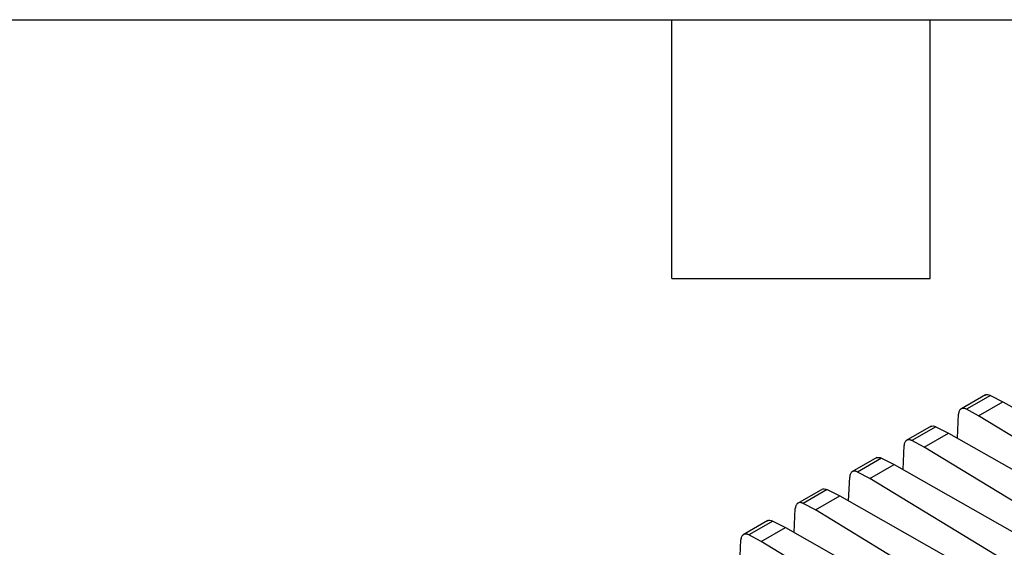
# Model space of a CAD drawing. Header units: millimetres. Extents: x 10 to 410, y 10 to 314.
# Tile 20 of 21: x 337 to 380, y 291 to 314. Entities that reach past the tile are written whole.
import ezdxf

# ---------------------------------------------------------------- set-up
doc = ezdxf.new("R2010")
doc.units = ezdxf.units.MM
doc.header["$LTSCALE"] = 1.5
doc.layers.add('TEXT', color=140, linetype='Continuous', lineweight=25)

msp = doc.modelspace()

# ---------------------------------------------------------------- linework, layer by layer
for p, q in [((379.633, 297.758), (378.533, 297.123)), ((379.844, 297.732), (378.784, 297.12)), ((379.844, 297.732), (380.401, 297.453)), ((379.325, 296.832), (380.401, 297.453)), ((380.401, 297.453), (386.519, 293.985)), ((378.39, 295.842), (378.437, 296.899)), ((379.325, 296.832), (378.784, 297.12)), ((385.228, 293.239), (379.325, 296.832)), ((377.228, 296.37), (376.128, 295.735)), ((377.44, 296.344), (376.38, 295.732)), ((376.921, 295.444), (377.997, 296.065)), ((377.44, 296.344), (377.997, 296.065)), ((377.997, 296.065), (384.115, 292.597)), ((375.986, 294.454), (376.032, 295.511)), ((376.921, 295.444), (376.38, 295.732)), ((382.823, 291.851), (376.921, 295.444)), ((374.824, 294.982), (373.724, 294.347)), ((375.035, 294.956), (373.976, 294.344)), ((374.517, 294.056), (375.592, 294.677)), ((375.035, 294.956), (375.592, 294.677)), ((375.592, 294.677), (381.711, 291.209)), ((374.517, 294.056), (373.976, 294.344)), ((373.582, 293.066), (373.628, 294.123)), ((380.419, 290.464), (374.517, 294.056)), ((372.42, 293.594), (371.32, 292.959)), ((372.631, 293.568), (371.572, 292.956)), ((372.631, 293.568), (373.188, 293.289)), ((372.113, 292.668), (371.572, 292.956)), ((372.113, 292.668), (373.188, 293.289)), ((373.188, 293.289), (379.306, 289.821)), ((371.177, 291.678), (371.224, 292.735)), ((378.015, 289.076), (372.113, 292.668)), ((370.016, 292.207), (368.916, 291.572)), ((370.227, 292.18), (369.168, 291.569)), ((370.227, 292.18), (370.784, 291.901)), ((369.708, 291.28), (369.168, 291.569)), ((369.708, 291.28), (370.784, 291.901)), ((370.784, 291.901), (376.902, 288.433)), ((368.773, 290.29), (368.82, 291.347)), ((375.611, 287.688), (369.708, 291.28))]:
    msp.add_line(p, q)
for points, knots in [([(379.615, 297.745), (379.647, 297.758), (379.712, 297.784), (379.8, 297.749), (379.844, 297.732)], [0, 0, 0, 0, 0.501425, 1, 1, 1, 1]), ([(378.784, 297.12), (378.77, 297.127), (378.742, 297.141), (378.7, 297.153), (378.652, 297.161), (378.598, 297.156), (378.544, 297.133), (378.498, 297.093), (378.465, 297.038), (378.443, 296.973), (378.439, 296.924), (378.437, 296.899)], [0, 0, 0, 0, 0.079776, 0.159612, 0.24069, 0.368776, 0.499867, 0.628006, 0.75917, 0.878847, 1, 1, 1, 1]), ([(377.211, 296.357), (377.243, 296.37), (377.308, 296.396), (377.396, 296.361), (377.44, 296.344)], [0, 0, 0, 0, 0.501425, 1, 1, 1, 1]), ([(376.38, 295.732), (376.366, 295.739), (376.338, 295.753), (376.296, 295.765), (376.248, 295.773), (376.194, 295.768), (376.139, 295.745), (376.094, 295.705), (376.061, 295.65), (376.039, 295.586), (376.035, 295.536), (376.032, 295.511)], [0, 0, 0, 0, 0.079776, 0.159612, 0.24069, 0.368776, 0.499867, 0.628006, 0.75917, 0.878847, 1, 1, 1, 1]), ([(374.806, 294.969), (374.839, 294.982), (374.904, 295.009), (374.992, 294.973), (375.035, 294.956)], [0, 0, 0, 0, 0.501425, 1, 1, 1, 1]), ([(373.976, 294.344), (373.962, 294.351), (373.934, 294.365), (373.892, 294.377), (373.843, 294.385), (373.789, 294.38), (373.735, 294.357), (373.69, 294.317), (373.657, 294.263), (373.635, 294.198), (373.63, 294.148), (373.628, 294.123)], [0, 0, 0, 0, 0.079776, 0.159612, 0.24069, 0.368776, 0.499867, 0.628006, 0.75917, 0.878847, 1, 1, 1, 1]), ([(372.402, 293.581), (372.435, 293.595), (372.5, 293.621), (372.588, 293.586), (372.631, 293.568)], [0, 0, 0, 0, 0.501425, 1, 1, 1, 1]), ([(371.572, 292.956), (371.558, 292.963), (371.53, 292.977), (371.488, 292.989), (371.439, 292.997), (371.385, 292.992), (371.331, 292.969), (371.286, 292.929), (371.253, 292.875), (371.231, 292.81), (371.226, 292.76), (371.224, 292.735)], [0, 0, 0, 0, 0.079776, 0.159612, 0.24069, 0.368776, 0.499867, 0.628006, 0.75917, 0.878847, 1, 1, 1, 1]), ([(369.998, 292.194), (370.031, 292.207), (370.096, 292.233), (370.183, 292.198), (370.227, 292.18)], [0, 0, 0, 0, 0.501425, 1, 1, 1, 1]), ([(369.168, 291.569), (369.154, 291.575), (369.125, 291.589), (369.084, 291.602), (369.035, 291.609), (368.981, 291.605), (368.927, 291.581), (368.881, 291.541), (368.849, 291.487), (368.827, 291.422), (368.822, 291.372), (368.82, 291.347)], [0, 0, 0, 0, 0.0797757, 0.1596121, 0.2406899, 0.3687758, 0.4998668, 0.6280065, 0.7591695, 0.8788474, 1, 1, 1, 1])]:
    msp.add_open_spline(points, degree=3, knots=knots)
at = {"layer": 'TEXT'}
for p, q in [((9.525, 314.325), (409.575, 314.325)), ((365.76, 302.895), (365.76, 314.325)), ((377.19, 302.895), (377.19, 314.325)), ((365.76, 302.895), (377.19, 302.895))]:
    msp.add_line(p, q, dxfattribs=at)

doc.saveas('drawing.dxf')
